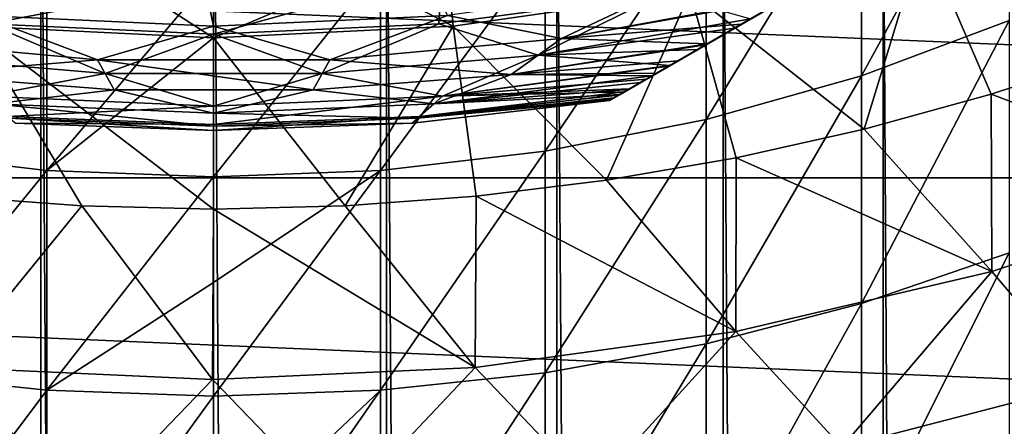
# Model space of a CAD drawing. Header units: metres. Extents: x -82 to 82, y -313 to 40.
# Tile 215 of 256: x -1.63 to 6.66, y -24.49 to -21.07. Entities that reach past the tile are written whole.
import ezdxf

# ---------------------------------------------------------------- set-up
doc = ezdxf.new("R2010")
doc.units = ezdxf.units.M
doc.layers.add('solid_505278_SW0001_CCC', color=7, linetype='CONTINUOUS')

msp = doc.modelspace()

# ---------------------------------------------------------------- linework, layer by layer
at = {"layer": 'solid_505278_SW0001_CCC'}
for points in [[(3.335342, -21.745701, 112.757362), (17.164658, -13.761341, 112.757362), (17.155363, -13.766708, 112.910164)], [(3.335342, -21.745701, 97.169998), (17.164658, -13.761341, 97.169998), (17.164658, -13.761341, 112.757362)], [(3.335342, -21.745701, 112.757362), (3.335342, -21.745701, 97.169998), (17.164658, -13.761341, 112.757362)], [(3.335342, -21.745701, 97.169998), (3.35384, -21.735022, 96.840813), (17.164658, -13.761341, 97.169998)], [(3.344638, -21.740334, 112.910164), (3.335342, -21.745701, 112.757362), (17.155363, -13.766708, 112.910164)], [(3.344638, -21.740334, 112.910164), (17.155363, -13.766708, 112.910164), (17.127031, -13.783065, 113.064278)], [(3.35384, -21.735022, 96.840813), (17.14616, -13.772021, 96.840813), (17.164658, -13.761341, 97.169998)], [(3.35384, -21.735022, 96.840813), (3.410014, -21.702589, 96.510429), (17.14616, -13.772021, 96.840813)], [(3.410014, -21.702589, 96.510429), (17.089985, -13.804453, 96.510429), (17.14616, -13.772021, 96.840813)], [(3.372966, -21.723978, 113.064262), (3.344638, -21.740334, 112.910164), (17.127031, -13.783065, 113.064278)], [(3.372966, -21.723978, 113.064262), (17.127031, -13.783065, 113.064278), (17.077757, -13.811513, 113.222115)], [(3.422232, -21.695534, 113.222092), (3.372966, -21.723978, 113.064262), (17.077757, -13.811513, 113.222115)], [(3.410014, -21.702589, 96.510429), (3.458735, -21.674459, 96.32399), (17.089985, -13.804453, 96.510429)], [(3.422232, -21.695534, 113.222092), (17.077757, -13.811513, 113.222115), (17.076057, -13.812495, 113.22657)], [(3.423943, -21.694546, 113.22657), (3.422232, -21.695534, 113.222092), (17.076057, -13.812495, 113.22657)], [(3.423943, -21.694546, 113.22657), (17.076057, -13.812495, 113.22657), (17.004559, -13.853774, 113.385109)], [(3.495425, -21.653276, 113.385078), (3.423943, -21.694546, 113.22657), (17.004559, -13.853774, 113.385109)], [(3.458735, -21.674459, 96.32399), (17.041265, -13.832582, 96.32399), (17.089985, -13.804453, 96.510429)], [(3.458735, -21.674459, 96.32399), (3.506172, -21.647072, 96.17675), (17.041265, -13.832582, 96.32399)], [(3.596984, -21.594641, 113.554543), (3.495425, -21.653276, 113.385078), (17.004559, -13.853774, 113.385109)], [(3.506172, -21.647072, 96.17675), (16.993828, -13.85997, 96.17675), (17.041265, -13.832582, 96.32399)], [(3.596984, -21.594641, 113.554543), (17.004559, -13.853774, 113.385109), (16.90296, -13.912432, 113.554626)], [(3.506172, -21.647072, 96.17675), (3.645972, -21.566359, 95.83947), (16.993828, -13.85997, 96.17675)], [(3.596984, -21.594641, 113.554543), (16.90296, -13.912432, 113.554626), (16.806793, -13.967955, 113.683708)], [(3.645972, -21.566359, 95.83947), (16.854027, -13.940683, 95.83947), (16.993828, -13.85997, 96.17675)], [(3.693209, -21.539085, 113.683716), (3.596984, -21.594641, 113.554543), (16.806793, -13.967955, 113.683708)], [(3.645972, -21.566359, 95.83947), (3.834763, -21.457359, 95.497734), (16.854027, -13.940683, 95.83947)], [(3.693209, -21.539085, 113.683716), (16.806793, -13.967955, 113.683708), (16.766298, -13.991334, 113.731995)], [(3.733589, -21.515772, 113.731865), (3.693209, -21.539085, 113.683716), (16.766298, -13.991334, 113.731995)], [(3.913922, -21.411657, 113.917839), (3.733589, -21.515772, 113.731865), (16.766298, -13.991334, 113.731995)], [(3.834763, -21.457359, 95.497734), (16.665237, -14.049682, 95.497734), (16.854027, -13.940683, 95.83947)], [(3.913922, -21.411657, 113.917839), (16.766298, -13.991334, 113.731995), (16.585899, -14.095489, 113.918007)], [(3.834763, -21.457359, 95.497734), (3.842902, -21.452662, 95.48481), (16.665237, -14.049682, 95.497734)], [(3.842902, -21.452662, 95.48481), (16.657099, -14.05438, 95.48481), (16.665237, -14.049682, 95.497734)], [(3.842902, -21.452662, 95.48481), (4.079481, -21.316072, 95.152435), (16.657099, -14.05438, 95.48481)], [(4.147798, -21.276628, 114.111252), (3.913922, -21.411657, 113.917839), (16.585899, -14.095489, 113.918007)], [(4.079481, -21.316072, 95.152435), (16.420519, -14.190969, 95.152435), (16.657099, -14.05438, 95.48481)], [(4.147798, -21.276628, 114.111252), (16.585899, -14.095489, 113.918007), (16.351976, -14.230543, 114.11142)], [(4.079481, -21.316072, 95.152435), (4.389188, -21.137262, 94.804321), (16.420519, -14.190969, 95.152435)], [(4.147798, -21.276628, 114.111252), (16.351976, -14.230543, 114.11142), (16.340424, -14.237213, 114.119965)], [(4.159571, -21.269831, 114.119957), (4.147798, -21.276628, 114.111252), (16.340424, -14.237213, 114.119965)], [(4.159571, -21.269831, 114.119957), (16.340424, -14.237213, 114.119965), (16.053591, -14.402816, 114.309044)], [(4.389188, -21.137262, 94.804321), (16.110811, -14.36978, 94.804321), (16.420519, -14.190969, 95.152435)], [(4.446136, -21.104383, 114.308884), (4.159571, -21.269831, 114.119957), (16.053591, -14.402816, 114.309044)], [(4.389188, -21.137262, 94.804321), (4.526605, -21.057924, 94.671585), (16.110811, -14.36978, 94.804321)], [(4.81987, -20.888607, 114.506233), (4.446136, -21.104383, 114.308884), (16.053591, -14.402816, 114.309044)], [(-1.971577, -21.0291, 114.878677), (-0.000001, -21.121321, 114.878677), (-0.883364, -16.855547, 119.121323)], [(-0.000001, -21.121321, 114.878677), (-0.000001, -16.878679, 119.121323), (-0.883364, -16.855547, 119.121323)], [(-0.000001, -21.121321, 114.878677), (1.971577, -21.0291, 114.878677), (-0.000001, -16.878679, 119.121323)], [(-1.455538, -228.715897, 302.611115), (-1.455538, -18.70566, 195.605545), (-2.892772, -18.816523, 195.38797)], [(0, -228.678787, 302.683929), (0, -18.66855, 195.678375), (-1.455538, -18.70566, 195.605545)], [(-1.455538, -228.715897, 302.611115), (0, -228.678787, 302.683929), (-1.455538, -18.70566, 195.605545)], [(1.455538, -228.715897, 302.611115), (1.455538, -18.70566, 195.605545), (0, -18.66855, 195.678375)], [(1.455538, -228.715897, 302.611115), (0, -18.66855, 195.678375), (0, -228.678787, 302.683929)], [(2.892772, -228.826767, 302.393524), (2.892772, -18.816523, 195.38797), (1.455538, -18.70566, 195.605545)], [(1.455538, -228.715897, 302.611115), (2.892772, -228.826767, 302.393524), (1.455538, -18.70566, 195.605545)], [(-2.892772, -228.826767, 302.393524), (-1.455538, -228.715897, 302.611115), (-2.892772, -18.816523, 195.38797)], [(4.293628, -229.009979, 302.033936), (4.293628, -18.999744, 195.028381), (2.892772, -18.816523, 195.38797)], [(2.892772, -228.826767, 302.393524), (4.293628, -229.009979, 302.033936), (2.892772, -18.816523, 195.38797)], [(5.640489, -229.26326, 301.536865), (5.640489, -19.253021, 194.531296), (4.293628, -18.999744, 195.028381)], [(4.293628, -229.009979, 302.033936), (5.640489, -229.26326, 301.536865), (4.293628, -18.999744, 195.028381)], [(5.458558, -21.539581, 167.493607), (5.458558, -19.76692, 165.578522), (6.7022, -19.265825, 166.007034)], [(6.7022, -21.073689, 167.960159), (5.458558, -21.539581, 167.493607), (6.7022, -19.265825, 166.007034)], [(6.916417, -229.583405, 300.908539), (6.916417, -19.573166, 193.902969), (5.640489, -19.253021, 194.531296)], [(5.640489, -229.26326, 301.536865), (6.916417, -229.583405, 300.908539), (5.640489, -19.253021, 194.531296)], [(33.140461, -22.398878, -279.5), (-33.140461, -22.398878, -279.5), (-34.920612, -19.507713, -279.5)], [(34.920612, -19.507713, -279.5), (33.140461, -22.398878, -279.5), (-34.920612, -19.507713, -279.5)], [(7.885747, -19.697643, 61.983105), (5.97766, -20.358038, 61.983105), (7.601974, -21.346979, 54.188477)], [(4.15092, -21.90773, 167.124939), (4.15092, -20.162888, 165.239899), (5.458558, -19.76692, 165.578522)], [(5.458558, -21.539581, 167.493607), (4.15092, -21.90773, 167.124939), (5.458558, -19.76692, 165.578522)], [(-1.909091, -19.992899, 69.836754), (-2.016851, -21.121422, 61.983105), (0, -21.217497, 61.983105)], [(-1.909091, -19.992899, 69.836754), (0, -21.217497, 61.983105), (0, -20.083841, 69.836754)], [(1.909091, -19.992899, 69.836754), (0, -20.083841, 69.836754), (2.016851, -21.121422, 61.983105)], [(1.909091, -19.992899, 69.836754), (2.016851, -21.121422, 61.983105), (4.015438, -20.834068, 61.983105)], [(0, -20.083841, 69.836754), (0, -21.217497, 61.983105), (2.016851, -21.121422, 61.983105)], [(2.794616, -22.173822, 166.858475), (2.794616, -20.449083, 164.995163), (4.15092, -20.162888, 165.239899)], [(4.15092, -21.90773, 167.124939), (2.794616, -22.173822, 166.858475), (4.15092, -20.162888, 165.239899)], [(5.97766, -20.358038, 61.983105), (4.015438, -20.834068, 61.983105), (5.482422, -21.986963, 54.188477)], [(5.97766, -20.358038, 61.983105), (5.482422, -21.986963, 54.188477), (6.55002, -21.692873, 54.188477)], [(5.97766, -20.358038, 61.983105), (6.55002, -21.692873, 54.188477), (7.601974, -21.346979, 54.188477)], [(-2.794616, -22.173822, 166.858475), (-2.794616, -20.449083, 164.995163), (-1.405547, -20.622154, 164.847153)], [(1.405547, -22.334736, 166.697327), (1.405547, -20.622154, 164.847153), (2.794616, -20.449083, 164.995163)], [(2.794616, -22.173822, 166.858475), (1.405547, -22.334736, 166.697327), (2.794616, -20.449083, 164.995163)], [(-1.405547, -22.334736, 166.697327), (-2.794616, -22.173822, 166.858475), (-1.405547, -20.622154, 164.847153)], [(-1.897474, -21.101355, 93.894745), (-1.929025, -20.652514, 93.166901), (0, -20.742407, 93.166901)], [(-1.405547, -22.334736, 166.697327), (-1.405547, -20.622154, 164.847153), (0, -20.680073, 164.797623)], [(-0.000001, -21.186495, 93.894745), (0, -20.742407, 93.166901), (1.929026, -20.652514, 93.166901)], [(-0.000001, -21.186495, 93.894745), (1.929026, -20.652514, 93.166901), (1.897473, -21.101355, 93.894745)], [(1.405547, -20.622154, 164.847153), (0, -21.219366, 165.412186), (0, -20.680073, 164.797623)], [(1.405547, -20.622154, 164.847153), (0, -22.388582, 166.643402), (0, -21.219366, 165.412186)], [(1.405547, -22.334736, 166.697327), (0, -22.388582, 166.643402), (1.405547, -20.622154, 164.847153)], [(1.897473, -21.101355, 93.894745), (1.929026, -20.652514, 93.166901), (3.779696, -20.846617, 93.894745)], [(0, -21.219366, 165.412186), (-1.405547, -22.334736, 166.697327), (0, -20.680073, 164.797623)], [(-1.897474, -21.101355, 93.894745), (0, -20.742407, 93.166901), (-0.000001, -21.186495, 93.894745)], [(2.930459, -21.224874, 114.521858), (3.925934, -20.753246, 114.878677), (1.971577, -21.0291, 114.878677)], [(2.930459, -21.224874, 114.521858), (4.852945, -20.869513, 114.52169), (3.925934, -20.753246, 114.878677)], [(1.897473, -21.101355, 93.894745), (3.779696, -20.846617, 93.894745), (2.735462, -21.364389, 94.671173)], [(4.015438, -20.834068, 61.983105), (2.016851, -21.121422, 61.983105), (3.310528, -22.417046, 54.188477)], [(3.779696, -20.846617, 93.894745), (4.526605, -21.057924, 94.671585), (2.735462, -21.364389, 94.671173)], [(2.930459, -21.224874, 114.521858), (4.81987, -20.888607, 114.506233), (4.852945, -20.869513, 114.52169)], [(2.930459, -21.224874, 114.521858), (4.446136, -21.104383, 114.308884), (4.81987, -20.888607, 114.506233)], [(4.015438, -20.834068, 61.983105), (3.310528, -22.417046, 54.188477), (4.401731, -22.228546, 54.188477)], [(4.015438, -20.834068, 61.983105), (4.401731, -22.228546, 54.188477), (5.482422, -21.986963, 54.188477)], [(-2.930431, -21.224878, 114.521858), (-0.979531, -21.403818, 114.521858), (-1.971577, -21.0291, 114.878677)], [(-0.979531, -21.403818, 114.521858), (-0.000001, -21.121321, 114.878677), (-1.971577, -21.0291, 114.878677)], [(0.979559, -21.403816, 114.521858), (1.971577, -21.0291, 114.878677), (-0.000001, -21.121321, 114.878677)], [(0.979559, -21.403816, 114.521858), (2.930459, -21.224874, 114.521858), (1.971577, -21.0291, 114.878677)], [(2.735462, -21.364389, 94.671173), (4.526605, -21.057924, 94.671585), (4.389188, -21.137262, 94.804321)], [(-1.897474, -21.101355, 93.894745), (-0.914016, -21.519396, 94.671173), (-2.735462, -21.364389, 94.671173)], [(-2.21656, -22.551504, 54.188477), (-1.109612, -22.632992, 54.188477), (-2.016851, -21.121422, 61.983105)], [(-2.016851, -21.121422, 61.983105), (0, -22.660175, 54.188477), (0, -21.217497, 61.983105)], [(-1.109612, -22.632992, 54.188477), (0, -22.660175, 54.188477), (-2.016851, -21.121422, 61.983105)], [(-1.897474, -21.101355, 93.894745), (-0.000001, -21.186495, 93.894745), (-0.914016, -21.519396, 94.671173)], [(-0.979531, -21.403818, 114.521858), (0.979559, -21.403816, 114.521858), (-0.000001, -21.121321, 114.878677)], [(-0.000001, -21.186495, 93.894745), (1.897473, -21.101355, 93.894745), (0.914015, -21.519396, 94.671173)], [(2.016851, -21.121422, 61.983105), (0, -21.217497, 61.983105), (1.107031, -22.633118, 54.188477)], [(1.897473, -21.101355, 93.894745), (2.735462, -21.364389, 94.671173), (0.914015, -21.519396, 94.671173)], [(2.016851, -21.121422, 61.983105), (1.107031, -22.633118, 54.188477), (2.211419, -22.55201, 54.188477)], [(2.016851, -21.121422, 61.983105), (2.211419, -22.55201, 54.188477), (3.310528, -22.417046, 54.188477)], [(2.735462, -21.364389, 94.671173), (4.389188, -21.137262, 94.804321), (4.079481, -21.316072, 95.152435)], [(2.930459, -21.224874, 114.521858), (4.159571, -21.269831, 114.119957), (4.446136, -21.104383, 114.308884)], [(5.458558, -23.457172, 169.263565), (5.458558, -21.539581, 167.493607), (6.7022, -21.073689, 167.960159)], [(6.7022, -23.029362, 169.765259), (5.458558, -23.457172, 169.263565), (6.7022, -21.073689, 167.960159)], [(-2.506652, -21.527143, 114.120171), (-0.979531, -21.403818, 114.521858), (-2.930431, -21.224878, 114.521858)], [(0, -21.219366, 165.412186), (0, -22.388582, 166.643402), (-1.405547, -22.334736, 166.697327)], [(-0.000001, -21.186495, 93.894745), (0.914015, -21.519396, 94.671173), (-0.914016, -21.519396, 94.671173)], [(0, -21.217497, 61.983105), (0, -22.660175, 54.188477), (1.107031, -22.633118, 54.188477)], [(2.506675, -21.527142, 114.120171), (2.930459, -21.224874, 114.521858), (0.979559, -21.403816, 114.521858)], [(2.506675, -21.527142, 114.120171), (4.159571, -21.269831, 114.119957), (2.930459, -21.224874, 114.521858)], [(2.506675, -21.527142, 114.120171), (4.147798, -21.276628, 114.111252), (4.159571, -21.269831, 114.119957)], [(2.506675, -21.527142, 114.120171), (3.913922, -21.411657, 113.917839), (4.147798, -21.276628, 114.111252)], [(2.735462, -21.364389, 94.671173), (4.079481, -21.316072, 95.152435), (3.842902, -21.452662, 95.48481)], [(-2.735462, -21.364389, 94.671173), (-0.914016, -21.519396, 94.671173), (-1.929606, -21.708504, 95.48468)], [(-2.506652, -21.527143, 114.120171), (-0.837208, -21.656414, 114.120171), (-0.979531, -21.403818, 114.521858)], [(0.837232, -21.656414, 114.120171), (0.979559, -21.403816, 114.521858), (-0.979531, -21.403818, 114.521858)], [(-0.837208, -21.656414, 114.120171), (0.837232, -21.656414, 114.120171), (-0.979531, -21.403818, 114.521858)], [(0.837232, -21.656414, 114.120171), (2.506675, -21.527142, 114.120171), (0.979559, -21.403816, 114.521858)], [(0.914015, -21.519396, 94.671173), (2.735462, -21.364389, 94.671173), (1.929606, -21.708504, 95.48468)], [(2.735462, -21.364389, 94.671173), (3.842902, -21.452662, 95.48481), (1.929606, -21.708504, 95.48468)], [(8.66023, -22.486868, 46.427799), (7.601974, -21.346979, 54.188477), (6.55002, -21.692873, 54.188477)], [(1.929606, -21.708504, 95.48468), (3.842902, -21.452662, 95.48481), (3.834763, -21.457359, 95.497734)], [(1.929606, -21.708504, 95.48468), (3.834763, -21.457359, 95.497734), (3.645972, -21.566359, 95.83947)], [(2.506675, -21.527142, 114.120171), (3.733589, -21.515772, 113.731865), (3.913922, -21.411657, 113.917839)], [(-1.855397, -21.774117, 113.68486), (-0.837208, -21.656414, 114.120171), (-2.506652, -21.527143, 114.120171)], [(-0.914016, -21.519396, 94.671173), (0, -21.794094, 95.48468), (-1.929606, -21.708504, 95.48468)], [(-0.914016, -21.519396, 94.671173), (0.914015, -21.519396, 94.671173), (0, -21.794094, 95.48468)], [(0.914015, -21.519396, 94.671173), (1.929606, -21.708504, 95.48468), (0, -21.794094, 95.48468)], [(1.85539, -21.774117, 113.68486), (2.506675, -21.527142, 114.120171), (0.837232, -21.656414, 114.120171)], [(1.85539, -21.774117, 113.68486), (3.693209, -21.539085, 113.683716), (2.506675, -21.527142, 114.120171)], [(1.85539, -21.774117, 113.68486), (3.596984, -21.594641, 113.554543), (3.693209, -21.539085, 113.683716)], [(1.929606, -21.708504, 95.48468), (3.645972, -21.566359, 95.83947), (3.506172, -21.647072, 96.17675)], [(2.506675, -21.527142, 114.120171), (3.693209, -21.539085, 113.683716), (3.733589, -21.515772, 113.731865)], [(4.15092, -23.795231, 168.867111), (4.15092, -21.90773, 167.124939), (5.458558, -21.539581, 167.493607)], [(5.458558, -23.457172, 169.263565), (4.15092, -23.795231, 168.867111), (5.458558, -21.539581, 167.493607)], [(1.85539, -21.774117, 113.68486), (3.495425, -21.653276, 113.385078), (3.596984, -21.594641, 113.554543)], [(1.85539, -21.774117, 113.68486), (3.423943, -21.694546, 113.22657), (3.495425, -21.653276, 113.385078)], [(1.929606, -21.708504, 95.48468), (3.506172, -21.647072, 96.17675), (3.458735, -21.674459, 96.32399)], [(-1.929606, -21.708504, 95.48468), (0, -21.794094, 95.48468), (-1.737589, -21.879704, 96.323189)], [(-1.855397, -21.774117, 113.68486), (-0.000003, -21.853024, 113.68486), (-0.837208, -21.656414, 114.120171)], [(-0.000003, -21.853024, 113.68486), (0.837232, -21.656414, 114.120171), (-0.837208, -21.656414, 114.120171)], [(-0.000003, -21.853024, 113.68486), (1.85539, -21.774117, 113.68486), (0.837232, -21.656414, 114.120171)], [(1.929606, -21.708504, 95.48468), (1.737589, -21.879704, 96.323189), (0, -21.948591, 96.323189)], [(0, -21.794094, 95.48468), (1.929606, -21.708504, 95.48468), (0, -21.948591, 96.323189)], [(1.717409, -21.895815, 113.226662), (3.422232, -21.695534, 113.222092), (3.423943, -21.694546, 113.22657)], [(1.717409, -21.895815, 113.226662), (3.423943, -21.694546, 113.22657), (1.85539, -21.774117, 113.68486)], [(1.717409, -21.895815, 113.226662), (3.372966, -21.723978, 113.064262), (3.422232, -21.695534, 113.222092)], [(1.717409, -21.895815, 113.226662), (3.344638, -21.740334, 112.910164), (3.372966, -21.723978, 113.064262)], [(1.737589, -21.879704, 96.323189), (3.458735, -21.674459, 96.32399), (3.410014, -21.702589, 96.510429)], [(1.929606, -21.708504, 95.48468), (3.458735, -21.674459, 96.32399), (1.737589, -21.879704, 96.323189)], [(1.737589, -21.879704, 96.323189), (3.410014, -21.702589, 96.510429), (3.35384, -21.735022, 96.840813)], [(1.737589, -21.879704, 96.323189), (3.35384, -21.735022, 96.840813), (3.335342, -21.745701, 97.169998)], [(6.557751, -23.187384, 46.427799), (6.55002, -21.692873, 54.188477), (5.482422, -21.986963, 54.188477)], [(6.557751, -23.187384, 46.427799), (8.66023, -22.486868, 46.427799), (6.55002, -21.692873, 54.188477)], [(0.000001, -21.963064, 113.226662), (-0.000003, -21.853024, 113.68486), (-1.855397, -21.774117, 113.68486)], [(-1.717407, -21.895815, 113.226662), (0.000001, -21.963064, 113.226662), (-1.855397, -21.774117, 113.68486)], [(0, -21.794094, 95.48468), (0, -21.948591, 96.323189), (-1.737589, -21.879704, 96.323189)], [(1.717409, -21.895815, 113.226662), (1.85539, -21.774117, 113.68486), (-0.000003, -21.853024, 113.68486)], [(1.672511, -21.936333, 112.757362), (3.335342, -21.745701, 97.169998), (3.335342, -21.745701, 112.757362)], [(1.737589, -21.879704, 96.323189), (3.335342, -21.745701, 97.169998), (1.672511, -21.936333, 97.169998)], [(1.672511, -21.936333, 112.757362), (1.672511, -21.936333, 97.169998), (3.335342, -21.745701, 97.169998)], [(1.717409, -21.895815, 113.226662), (1.672511, -21.936333, 112.757362), (3.335342, -21.745701, 112.757362)], [(1.717409, -21.895815, 113.226662), (3.335342, -21.745701, 112.757362), (3.344638, -21.740334, 112.910164)], [(-1.737589, -21.879704, 96.323189), (0, -21.948591, 96.323189), (-1.672511, -21.936333, 97.169998)], [(-1.717407, -21.895815, 113.226662), (-1.672511, -21.936333, 112.757362), (0, -22, 112.757362)], [(-1.717407, -21.895815, 113.226662), (0, -22, 112.757362), (0.000001, -21.963064, 113.226662)], [(0.000001, -21.963064, 113.226662), (1.717409, -21.895815, 113.226662), (-0.000003, -21.853024, 113.68486)], [(1.737589, -21.879704, 96.323189), (1.672511, -21.936333, 97.169998), (0, -22, 97.169998)], [(0, -21.948591, 96.323189), (1.737589, -21.879704, 96.323189), (0, -22, 97.169998)], [(0.000001, -21.963064, 113.226662), (1.672511, -21.936333, 112.757362), (1.717409, -21.895815, 113.226662)], [(0, -21.948591, 96.323189), (0, -22, 97.169998), (-1.672511, -21.936333, 97.169998)], [(-1.672511, -21.936333, 112.757362), (-1.672511, -21.936333, 97.169998), (0, -22, 97.169998)], [(0, -22, 112.757362), (-1.672511, -21.936333, 112.757362), (0, -22, 97.169998)], [(0, -22, 112.757362), (0, -22, 97.169998), (1.672511, -21.936333, 97.169998)], [(1.672511, -21.936333, 112.757362), (0, -22, 112.757362), (1.672511, -21.936333, 97.169998)], [(0.000001, -21.963064, 113.226662), (0, -22, 112.757362), (1.672511, -21.936333, 112.757362)], [(2.794616, -24.039574, 168.580566), (2.794616, -22.173822, 166.858475), (4.15092, -21.90773, 167.124939)], [(4.15092, -23.795231, 168.867111), (2.794616, -24.039574, 168.580566), (4.15092, -21.90773, 167.124939)], [(6.557751, -23.187384, 46.427799), (5.482422, -21.986963, 54.188477), (4.401731, -22.228546, 54.188477)], [(-2.794616, -24.039574, 168.580566), (-2.794616, -22.173822, 166.858475), (-1.405547, -22.334736, 166.697327)], [(1.405547, -24.187334, 168.407288), (1.405547, -22.334736, 166.697327), (2.794616, -22.173822, 166.858475)], [(2.794616, -24.039574, 168.580566), (1.405547, -24.187334, 168.407288), (2.794616, -22.173822, 166.858475)], [(4.399808, -23.691782, 46.427799), (4.401731, -22.228546, 54.188477), (3.310528, -22.417046, 54.188477)], [(4.399808, -23.691782, 46.427799), (6.557751, -23.187384, 46.427799), (4.401731, -22.228546, 54.188477)], [(31.121508, -25.128704, -279.5), (-31.121508, -25.128704, -279.5), (-33.140461, -22.398878, -279.5)], [(33.140461, -22.398878, -279.5), (31.121508, -25.128704, -279.5), (-33.140461, -22.398878, -279.5)], [(-1.405547, -24.187334, 168.407288), (-2.794616, -24.039574, 168.580566), (-1.405547, -22.334736, 166.697327)], [(-1.405547, -24.187334, 168.407288), (-1.405547, -22.334736, 166.697327), (0, -22.388582, 166.643402)], [(0, -23.278376, 167.498322), (-1.405547, -24.187334, 168.407288), (0, -22.388582, 166.643402)], [(1.405547, -22.334736, 166.697327), (0, -23.278376, 167.498322), (0, -22.388582, 166.643402)], [(1.405547, -22.334736, 166.697327), (0, -24.23678, 168.349304), (0, -23.278376, 167.498322)], [(1.405547, -24.187334, 168.407288), (0, -24.23678, 168.349304), (1.405547, -22.334736, 166.697327)], [(4.399808, -23.691782, 46.427799), (3.310528, -22.417046, 54.188477), (2.211419, -22.55201, 54.188477)], [(-2.222875, -23.994118, 46.427799), (-1.109612, -22.632992, 54.188477), (-2.21656, -22.551504, 54.188477)], [(2.204653, -23.995798, 46.427799), (2.211419, -22.55201, 54.188477), (1.107031, -22.633118, 54.188477)], [(2.204653, -23.995798, 46.427799), (4.399808, -23.691782, 46.427799), (2.211419, -22.55201, 54.188477)], [(7.35906, -24.129185, 38.608513), (8.66023, -22.486868, 46.427799), (6.557751, -23.187384, 46.427799)], [(-2.222875, -23.994118, 46.427799), (-0.00915, -24.096863, 46.427799), (-1.109612, -22.632992, 54.188477)], [(-0.00915, -24.096863, 46.427799), (0, -22.660175, 54.188477), (-1.109612, -22.632992, 54.188477)], [(2.204653, -23.995798, 46.427799), (1.107031, -22.633118, 54.188477), (0, -22.660175, 54.188477)], [(-0.00915, -24.096863, 46.427799), (2.204653, -23.995798, 46.427799), (0, -22.660175, 54.188477)], [(5.458558, -25.507849, 170.877441), (5.458558, -23.457172, 169.263565), (6.7022, -23.029362, 169.765259)], [(6.7022, -25.120762, 171.411194), (5.458558, -25.507849, 170.877441), (6.7022, -23.029362, 169.765259)], [(5.292138, -24.665089, 38.608513), (6.557751, -23.187384, 46.427799), (4.399808, -23.691782, 46.427799)], [(5.292138, -24.665089, 38.608513), (7.35906, -24.129185, 38.608513), (6.557751, -23.187384, 46.427799)], [(0, -23.278376, 167.498322), (0, -24.23678, 168.349304), (-1.405547, -24.187334, 168.407288)], [(4.15092, -25.813728, 170.455673), (4.15092, -23.795231, 168.867111), (5.458558, -23.457172, 169.263565)], [(5.458558, -25.507849, 170.877441), (4.15092, -25.813728, 170.455673), (5.458558, -23.457172, 169.263565)], [(3.187299, -25.024277, 38.608513), (4.399808, -23.691782, 46.427799), (2.204653, -23.995798, 46.427799)], [(3.187299, -25.024277, 38.608513), (5.292138, -24.665089, 38.608513), (4.399808, -23.691782, 46.427799)], [(2.794616, -26.034811, 170.150818), (2.794616, -24.039574, 168.580566), (4.15092, -23.795231, 168.867111)], [(4.15092, -25.813728, 170.455673), (2.794616, -26.034811, 170.150818), (4.15092, -23.795231, 168.867111)], [(-3.2032, -25.022247, 38.608513), (-1.075641, -25.203499, 38.608513), (-2.222875, -23.994118, 46.427799)], [(-2.794616, -26.034811, 170.150818), (-2.794616, -24.039574, 168.580566), (-1.405547, -24.187334, 168.407288)], [(-1.075641, -25.203499, 38.608513), (-0.00915, -24.096863, 46.427799), (-2.222875, -23.994118, 46.427799)], [(1.059625, -25.204176, 38.608513), (2.204653, -23.995798, 46.427799), (-0.00915, -24.096863, 46.427799)], [(1.059625, -25.204176, 38.608513), (3.187299, -25.024277, 38.608513), (2.204653, -23.995798, 46.427799)], [(1.405547, -26.168505, 169.966476), (1.405547, -24.187334, 168.407288), (2.794616, -24.039574, 168.580566)], [(2.794616, -26.034811, 170.150818), (1.405547, -26.168505, 169.966476), (2.794616, -24.039574, 168.580566)], [(-1.075641, -25.203499, 38.608513), (1.059625, -25.204176, 38.608513), (-0.00915, -24.096863, 46.427799)], [(7.574374, -24.919851, 30.750633), (7.35906, -24.129185, 38.608513), (5.292138, -24.665089, 38.608513)], [(-1.405547, -26.168505, 169.966476), (-2.794616, -26.034811, 170.150818), (-1.405547, -24.187334, 168.407288)], [(-1.405547, -26.168505, 169.966476), (-1.405547, -24.187334, 168.407288), (0, -24.23678, 168.349304)], [(1.405547, -24.187334, 168.407288), (0, -25.519634, 169.387314), (0, -24.23678, 168.349304)], [(1.405547, -24.187334, 168.407288), (0, -26.213245, 169.904785), (0, -25.519634, 169.387314)], [(1.405547, -26.168505, 169.966476), (0, -26.213245, 169.904785), (1.405547, -24.187334, 168.407288)], [(0, -25.519634, 169.387314), (-1.405547, -26.168505, 169.966476), (0, -24.23678, 168.349304)]]:
    msp.add_3dface(points, dxfattribs=at)

doc.saveas('drawing.dxf')
